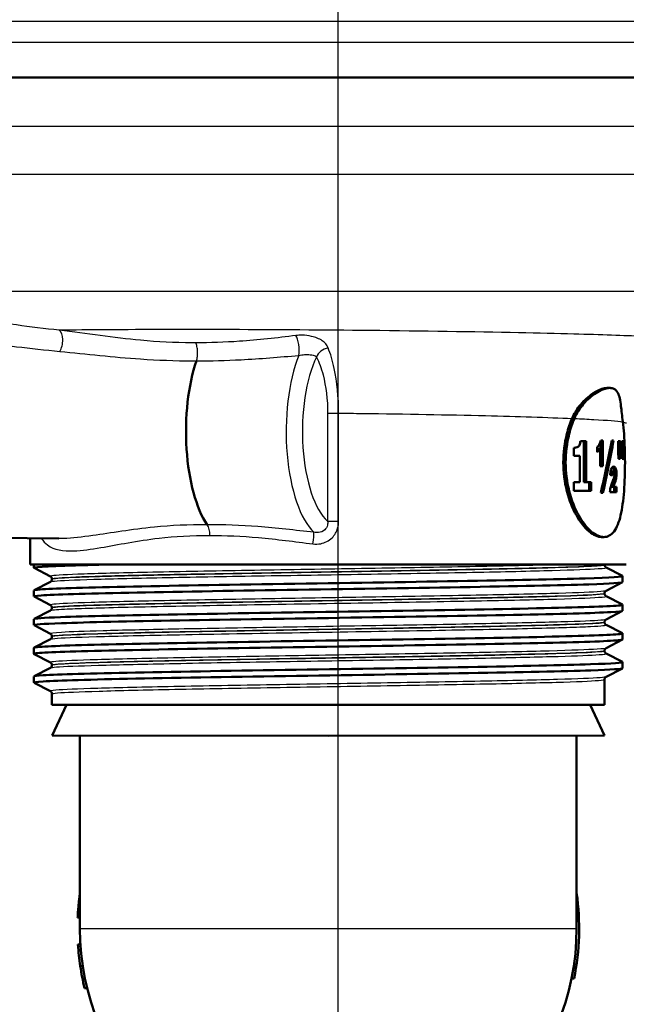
# Model space of a CAD drawing. Header units: millimetres. Extents: x 100 to 2000, y 93 to 3947.
# Tile 6 of 20: x 737 to 786, y 1472 to 1551. Entities that reach past the tile are written whole.
import ezdxf

# ---------------------------------------------------------------- set-up
doc = ezdxf.new("R2010")
doc.units = ezdxf.units.MM
doc.header["$LTSCALE"] = 10
for name, color, linetype, lineweight in [('Centerline(ISO)', 7, 'Continuous', 25), ('Visible Edges(ISO)', 7, 'Continuous', 50), ('Visible Tangent Edges(ISO)', 7, 'Continuous', 25)]:
    doc.layers.add(name, color=color, linetype=linetype, lineweight=lineweight)

msp = doc.modelspace()

# ---------------------------------------------------------------- linework, layer by layer
at = {"layer": 'Centerline(ISO)', "linetype": 'Continuous'}
msp.add_line((762.39, 837.347), (762.39, 1803.825), dxfattribs=at)
at = {"layer": 'Visible Edges(ISO)'}
for p, q in [((820.09, 1546.383), (704.69, 1546.383)), ((784.257, 1521.383), (784.059, 1521.383)), ((782.362, 1517.112), (781.894, 1517.112)), ((782.177, 1517.112), (782.177, 1513.799)), ((782.362, 1517.112), (782.362, 1513.799)), ((783.525, 1517.103), (783.525, 1515.084)), ((783.709, 1517.151), (783.534, 1517.151)), ((783.709, 1517.151), (783.709, 1515.084)), ((784.567, 1517.151), (784.427, 1517.151)), ((785.137, 1517.102), (784.927, 1517.102)), ((784.927, 1516.425), (784.927, 1517.102)), ((784.951, 1517.102), (784.951, 1516.425)), ((785.137, 1517.102), (785.137, 1516.425)), ((785.396, 1517.102), (785.227, 1517.102)), ((785.227, 1516.425), (785.227, 1517.102)), ((785.396, 1517.102), (785.396, 1516.425)), ((781.356, 1515.916), (781.356, 1516.567)), ((783.237, 1516.218), (783.237, 1516.642)), ((783.493, 1516.486), (783.31, 1516.486)), ((783.493, 1515.084), (783.493, 1516.486)), ((785.137, 1516.425), (784.951, 1516.425)), ((785.396, 1516.425), (785.227, 1516.425)), ((781.356, 1515.916), (781.839, 1515.916)), ((781.839, 1513.799), (781.839, 1515.916)), ((784.965, 1515.681), (785.107, 1515.681)), ((785.258, 1515.681), (785.373, 1515.681)), ((783.493, 1515.084), (783.709, 1515.084)), ((784.565, 1514.663), (784.381, 1514.663)), ((781.839, 1513.799), (781.356, 1513.799)), ((781.356, 1513.102), (781.356, 1513.799)), ((782.362, 1513.799), (782.177, 1513.799)), ((782.775, 1513.799), (782.362, 1513.799)), ((782.591, 1513.799), (782.591, 1513.102)), ((782.775, 1513.799), (782.775, 1513.102)), ((781.356, 1513.102), (782.775, 1513.102)), ((783.532, 1512.956), (783.712, 1512.956)), ((784.278, 1512.986), (784.803, 1512.986)), ((784.546, 1513.416), (784.361, 1513.416)), ((784.803, 1513.416), (784.546, 1513.416)), ((784.618, 1513.416), (784.618, 1512.986)), ((784.803, 1513.416), (784.803, 1512.986)), ((724.262, 1509.412), (739.907, 1509.264)), ((737.593, 1507.183), (737.593, 1509.286)), ((783.79, 1509.383), (783.606, 1509.383)), ((785.593, 1507.183), (737.593, 1507.183)), ((737.893, 1506.911), (737.893, 1507.183)), ((739.22, 1506.214), (737.904, 1506.9)), ((783.843, 1507.153), (783.843, 1507.159)), ((783.967, 1506.943), (785.283, 1506.258)), ((737.904, 1505.103), (739.22, 1505.788)), ((739.343, 1505.999), (739.343, 1506.004)), ((785.283, 1505.745), (783.967, 1505.06)), ((785.293, 1505.756), (785.293, 1506.247)), ((737.893, 1504.602), (737.893, 1505.092)), ((739.22, 1503.905), (737.904, 1504.591)), ((783.843, 1504.844), (783.843, 1504.85)), ((783.967, 1504.634), (785.283, 1503.949)), ((737.904, 1502.794), (739.22, 1503.479)), ((739.343, 1503.69), (739.343, 1503.695)), ((785.283, 1503.436), (783.967, 1502.751)), ((785.293, 1503.447), (785.293, 1503.938)), ((737.893, 1502.293), (737.893, 1502.783)), ((783.843, 1502.535), (783.843, 1502.541)), ((739.22, 1501.596), (737.904, 1502.282)), ((783.967, 1502.325), (785.283, 1501.64)), ((737.904, 1500.485), (739.22, 1501.17)), ((739.343, 1501.381), (739.343, 1501.386)), ((785.283, 1501.127), (783.967, 1500.442)), ((785.293, 1501.138), (785.293, 1501.629)), ((737.893, 1499.984), (737.893, 1500.474)), ((783.843, 1500.226), (783.843, 1500.232)), ((739.22, 1499.287), (737.904, 1499.973)), ((783.967, 1500.016), (785.283, 1499.331)), ((737.904, 1498.176), (739.22, 1498.861)), ((739.343, 1499.072), (739.343, 1499.077)), ((785.283, 1498.818), (783.967, 1498.133)), ((785.293, 1498.829), (785.293, 1499.32)), ((737.893, 1497.675), (737.893, 1498.165)), ((783.843, 1495.883), (783.843, 1497.923)), ((739.22, 1496.978), (737.904, 1497.664)), ((739.343, 1495.883), (739.343, 1496.768)), ((739.343, 1495.883), (783.843, 1495.883)), ((740.509, 1495.883), (739.361, 1493.422)), ((782.677, 1495.883), (783.825, 1493.422)), ((761.593, 1493.383), (739.361, 1493.422)), ((741.593, 1477.883), (741.593, 1493.418)), ((761.593, 1493.383), (783.825, 1493.422)), ((781.593, 1477.883), (781.593, 1493.418)), ((741.413, 1478.775), (741.593, 1478.775)), ((741.413, 1478.77), (741.593, 1478.77)), ((741.435, 1476.592), (741.635, 1476.592)), ((741.435, 1476.581), (741.636, 1476.581)), ((741.621, 1474.856), (741.824, 1474.856)), ((781.387, 1473.85), (781.182, 1473.85)), ((741.972, 1473.081), (742.178, 1473.081))]:
    msp.add_line(p, q, dxfattribs=at)
for radius, start, end in [(20.2, 348.48294, 8.0693), (20, 180, 0), (20.2, 183.66465, 183.6969), (20.2, 183.6969, 188.61813), (20.2, 188.61813, 193.75352)]:
    msp.add_arc((761.593, 1477.883), radius, start, end, dxfattribs=at)
for centre, major_axis, ratio, start_param, end_param in [((753.625, 1517.883), (0, 8.75), 0.398389, 0.862928, 2.603124), ((761.593, 1514.068), (12.751, 42.351), 0.485663, 4.831598, 4.929678), ((761.593, 1513.297), (12.742, 42.408), 0.485142, 4.849166, 4.947176), ((761.593, 1534.132), (9.949, -125.622), 0.17561, 1.409493, 1.415476), ((761.593, 1491.155), (9.792, 142.821), 0.153418, 4.898914, 4.900768), ((761.593, 1491.155), (9.874, 144.012), 0.153418, 4.894038, 4.899282), ((761.593, 1540.527), (9.949, -125.622), 0.17561, 1.357817, 1.363854), ((761.593, 1483.825), (9.874, 144.012), 0.153418, 4.945945, 4.951245), ((761.593, 1514.504), (24.2, -0.799), 0.075454, 0.334473, 0.355938), ((784.634, 1507.068), (-0.788, 0.13), 0.549143, 0.035064, 0.090547)]:
    msp.add_ellipse(centre, major_axis=major_axis, ratio=ratio, start_param=start_param, end_param=end_param, dxfattribs=at)
for points, knots in [([(781.225, 1518.928), (781.382, 1519.292), (781.584, 1519.622), (782.104, 1520.295), (782.439, 1520.611), (782.993, 1521.013), (783.213, 1521.14), (783.565, 1521.291), (783.702, 1521.335), (783.893, 1521.372), (783.953, 1521.379), (784.027, 1521.383), (784.043, 1521.383), (784.059, 1521.383)], [-1.1729229, -1.1729229, -1.1729229, -1.1729229, -1.03693, -1.03693, -0.8585135, -0.8585135, -0.7387869, -0.7387869, -0.6554679, -0.6554679, -0.6145148, -0.6145148, -0.6028199, -0.6028199, -0.6028199, -0.6028199]), ([(785.307, 1518.668), (785.244, 1519.141), (785.207, 1519.564), (785.107, 1520.379), (785.039, 1520.741), (784.827, 1521.136), (784.727, 1521.243), (784.551, 1521.332), (784.501, 1521.35), (784.411, 1521.371), (784.374, 1521.377), (784.299, 1521.383), (784.261, 1521.384), (784.17, 1521.381), (784.115, 1521.375), (783.943, 1521.346), (783.82, 1521.31), (783.511, 1521.189), (783.32, 1521.089), (782.789, 1520.743), (782.442, 1520.444), (781.85, 1519.747), (781.598, 1519.361), (781.412, 1518.927)], [0, 0, 0, 0, 0.170804, 0.170804, 0.384346, 0.384346, 0.508434, 0.508434, 0.553855, 0.553855, 0.583352, 0.583352, 0.6113, 0.6113, 0.64902, 0.64902, 0.724502, 0.724502, 0.829767, 0.829767, 1.011052, 1.011052, 1.173379, 1.173379, 1.173379, 1.173379]), ([(783.606, 1509.383), (783.305, 1509.383), (782.948, 1509.535), (782.229, 1510.148), (781.868, 1510.61), (781.271, 1511.671), (780.993, 1512.344), (780.615, 1513.821), (780.517, 1514.626), (780.517, 1515.383), (780.517, 1516.14), (780.615, 1516.945), (780.917, 1518.127), (781.062, 1518.548), (781.225, 1518.928)], [-0.908212, -0.908212, -0.908212, -0.908212, -0.681175, -0.681175, -0.454138, -0.454138, -0.227069, -0.227069, 0, 0, 0, 0.227069, 0.227069, 0.363489, 0.363489, 0.363489, 0.363489]), ([(781.412, 1518.927), (781.25, 1518.548), (781.105, 1518.127), (780.804, 1516.945), (780.706, 1516.14), (780.706, 1515.383), (780.706, 1514.626), (780.804, 1513.821), (781.181, 1512.344), (781.458, 1511.671), (782.054, 1510.61), (782.414, 1510.148), (783.132, 1509.535), (783.488, 1509.383), (784.091, 1509.383), (784.376, 1509.535), (784.835, 1510.148), (785.012, 1510.61), (785.261, 1511.671), (785.352, 1512.344), (785.464, 1513.821), (785.487, 1514.626), (785.487, 1516.14), (785.464, 1516.945), (785.382, 1518.028), (785.348, 1518.359), (785.307, 1518.668)], [-0.363341, -0.363341, -0.363341, -0.363341, -0.227051, -0.227051, 0, 0, 0, 0.227051, 0.227051, 0.454101, 0.454101, 0.681122, 0.681122, 0.908142, 0.908142, 1.135162, 1.135162, 1.362182, 1.362182, 1.589232, 1.589232, 1.816283, 1.816283, 2.043334, 2.043334, 2.149279, 2.149279, 2.149279, 2.149279]), ([(781.737, 1516.668), (781.772, 1516.699), (781.803, 1516.741), (781.852, 1516.845), (781.865, 1516.895), (781.885, 1516.989), (781.892, 1517.05), (781.894, 1517.112)], [0, 0, 0, 0, 0.02109078, 0.02109078, 0.04149577, 0.04149577, 0.07369629, 0.07369629, 0.07369629, 0.07369629]), ([(783.237, 1516.642), (783.275, 1516.665), (783.311, 1516.697), (783.381, 1516.776), (783.413, 1516.824), (783.444, 1516.88)], [0, 0, 0, 0, 0.02627814, 0.02627814, 0.05317234, 0.05317234, 0.05317234, 0.05317234]), ([(783.444, 1516.88), (783.464, 1516.916), (783.482, 1516.957), (783.513, 1517.049), (783.525, 1517.098), (783.534, 1517.151)], [0, 0, 0, 0, 0.01792207, 0.01792207, 0.03513724, 0.03513724, 0.03513724, 0.03513724]), ([(781.356, 1516.567), (781.416, 1516.567), (781.475, 1516.573), (781.609, 1516.598), (781.682, 1516.621), (781.737, 1516.668)], [0, 0, 0, 0, 0.03121013, 0.03121013, 0.07120511, 0.07120511, 0.07120511, 0.07120511]), ([(783.493, 1516.486), (783.456, 1516.427), (783.417, 1516.375), (783.332, 1516.285), (783.285, 1516.248), (783.237, 1516.218)], [0, 0, 0, 0, 0.03146754, 0.03146754, 0.06484472, 0.06484472, 0.06484472, 0.06484472]), ([(784.297, 1514.392), (784.301, 1514.485), (784.309, 1514.581), (784.328, 1514.704), (784.334, 1514.74), (784.35, 1514.804), (784.359, 1514.833), (784.368, 1514.858)], [0, 0, 0, 0, 0.02824846, 0.02824846, 0.04048149, 0.04048149, 0.05195295, 0.05195295, 0.05195295, 0.05195295]), ([(784.381, 1514.663), (784.371, 1514.663), (784.361, 1514.661), (784.343, 1514.648), (784.335, 1514.64), (784.323, 1514.618), (784.317, 1514.605), (784.312, 1514.587), (784.312, 1514.586), (784.312, 1514.586)], [-0.05539285, -0.05539285, -0.05539285, -0.05539285, -0.04277689, -0.04277689, -0.03195313, -0.03195313, -0.02464671, -0.02464671, -0.02458443, -0.02458443, -0.02458443, -0.02458443]), ([(784.368, 1514.858), (784.39, 1514.916), (784.415, 1514.958), (784.482, 1515.037), (784.527, 1515.053), (784.569, 1515.053)], [0, 0, 0, 0, 0.02577136, 0.02577136, 0.06599276, 0.06599276, 0.06599276, 0.06599276]), ([(784.565, 1514.663), (784.551, 1514.663), (784.536, 1514.658), (784.515, 1514.633), (784.507, 1514.619), (784.496, 1514.589), (784.49, 1514.57), (784.477, 1514.484), (784.473, 1514.419), (784.472, 1514.349)], [0, 0, 0, 0, 0.01327221, 0.01327221, 0.0218584, 0.0218584, 0.02647698, 0.02647698, 0.03288416, 0.03288416, 0.03288416, 0.03288416]), ([(784.475, 1515.021), (784.489, 1515.01), (784.503, 1514.995), (784.531, 1514.951), (784.554, 1514.91), (784.589, 1514.778), (784.6, 1514.723), (784.608, 1514.654), (784.609, 1514.647), (784.61, 1514.64)], [-0.10236708, -0.10236708, -0.10236708, -0.10236708, -0.07445655, -0.07445655, -0.04017807, -0.04017807, -0.02001178, -0.02001178, -0.0178302, -0.0178302, -0.0178302, -0.0178302]), ([(784.65, 1514.441), (784.65, 1514.471), (784.649, 1514.502), (784.642, 1514.554), (784.638, 1514.575), (784.627, 1514.613), (784.62, 1514.627), (784.598, 1514.656), (784.582, 1514.663), (784.565, 1514.663)], [0, 0, 0, 0, 0.00925161, 0.00925161, 0.01687937, 0.01687937, 0.02516591, 0.02516591, 0.03965092, 0.03965092, 0.03965092, 0.03965092]), ([(784.569, 1515.053), (784.609, 1515.053), (784.651, 1515.038), (784.719, 1514.954), (784.738, 1514.901), (784.767, 1514.809), (784.781, 1514.749), (784.794, 1514.648), (784.798, 1514.614), (784.802, 1514.542), (784.803, 1514.505), (784.803, 1514.468)], [0, 0, 0, 0, 0.038707, 0.038707, 0.0732754, 0.0732754, 0.1170948, 0.1170948, 0.1380773, 0.1380773, 0.1595548, 0.1595548, 0.1595548, 0.1595548]), ([(784.624, 1514.23), (784.632, 1514.262), (784.639, 1514.298), (784.648, 1514.369), (784.65, 1514.404), (784.65, 1514.441)], [0, 0, 0, 0, 0.01232771, 0.01232771, 0.02321352, 0.02321352, 0.02321352, 0.02321352]), ([(784.803, 1514.468), (784.803, 1514.378), (784.799, 1514.292), (784.781, 1514.144), (784.766, 1514.044), (784.727, 1513.913)], [0, 0, 0, 0, 0.02690149, 0.02690149, 0.04795887, 0.04795887, 0.04795887, 0.04795887]), ([(784.278, 1512.986), (784.284, 1513.117), (784.298, 1513.241), (784.337, 1513.436), (784.375, 1513.584), (784.507, 1513.91)], [0, 0, 0, 0, 0.03963173, 0.03963173, 0.06739715, 0.06739715, 0.06739715, 0.06739715]), ([(784.542, 1513.913), (784.534, 1513.883), (784.517, 1513.835), (784.482, 1513.74), (784.455, 1513.67), (784.431, 1513.608)], [-0.04640618, -0.04640618, -0.04640618, -0.04640618, -0.03004665, -0.03004665, 0, 0, 0, 0]), ([(784.507, 1513.91), (784.531, 1513.97), (784.56, 1514.041), (784.602, 1514.155), (784.617, 1514.2), (784.624, 1514.23)], [0, 0, 0, 0, 0.02929414, 0.02929414, 0.0530643, 0.0530643, 0.0530643, 0.0530643]), ([(784.727, 1513.913), (784.718, 1513.883), (784.702, 1513.836), (784.667, 1513.741), (784.64, 1513.67), (784.615, 1513.608)], [0, 0, 0, 0, 0.01273483, 0.01273483, 0.03647239, 0.03647239, 0.03647239, 0.03647239]), ([(784.431, 1513.608), (784.418, 1513.573), (784.403, 1513.534), (784.381, 1513.473), (784.37, 1513.443), (784.361, 1513.416)], [-0.02844162, -0.02844162, -0.02844162, -0.02844162, -0.0114388, -0.0114388, 0, 0, 0, 0]), ([(784.615, 1513.608), (784.602, 1513.573), (784.588, 1513.535), (784.565, 1513.474), (784.554, 1513.443), (784.546, 1513.416)], [0, 0, 0, 0, 0.01667957, 0.01667957, 0.02823303, 0.02823303, 0.02823303, 0.02823303]), ([(737.904, 1506.9), (737.895, 1506.905), (737.891, 1506.909), (737.894, 1506.914), (737.938, 1506.988), (739.469, 1507.062), (742.221, 1507.136), (742.8, 1507.152), (743.431, 1507.168), (744.109, 1507.183)], [33.3667055, 33.3667055, 33.3667055, 33.3667055, 33.4056616, 33.4056616, 33.4056616, 34.0104121, 34.0104121, 34.0104121, 34.1375819, 34.1375819, 34.1375819, 34.1375819]), ([(783.843, 1507.153), (783.843, 1507.122), (783.85, 1507.091), (783.869, 1507.041), (783.882, 1507.021), (783.905, 1506.99), (783.916, 1506.98), (783.935, 1506.963), (783.943, 1506.957), (783.957, 1506.948), (783.962, 1506.945), (783.967, 1506.943)], [55.4839942, 55.4839942, 55.4839942, 55.4839942, 55.49802944, 55.49802944, 55.51206469, 55.51206469, 55.52609993, 55.52609993, 55.54013518, 55.54013518, 55.55417042, 55.55417042, 55.55417042, 55.55417042]), ([(737.911, 1504.591), (737.851, 1504.621), (738.034, 1504.652), (738.466, 1504.683), (739.512, 1504.757), (742.01, 1504.831), (745.526, 1504.905), (749.039, 1504.979), (753.554, 1505.053), (758.287, 1505.128), (763.016, 1505.202), (767.942, 1505.276), (772.212, 1505.35), (776.617, 1505.426), (780.3, 1505.503), (782.587, 1505.579), (784.356, 1505.638), (785.283, 1505.697), (785.29, 1505.756)], [27.08352, 27.08352, 27.08352, 27.08352, 27.333656, 27.333656, 27.333656, 27.939119, 27.939119, 27.939119, 28.544115, 28.544115, 28.544115, 29.148688, 29.148688, 29.148688, 29.772299, 29.772299, 29.772299, 30.254891, 30.254891, 30.254891, 30.254891]), ([(737.9, 1505.092), (737.898, 1505.117), (738.059, 1505.142), (738.388, 1505.167), (739.358, 1505.241), (741.781, 1505.315), (745.237, 1505.389), (748.725, 1505.464), (753.25, 1505.539), (758.015, 1505.614), (762.756, 1505.688), (767.712, 1505.762), (772.019, 1505.837), (776.318, 1505.911), (779.95, 1505.985), (782.284, 1506.059), (784.361, 1506.125), (785.402, 1506.192), (785.282, 1506.258)], [27.113298, 27.113298, 27.113298, 27.113298, 27.317929, 27.317929, 27.317929, 27.922431, 27.922431, 27.922431, 28.532532, 28.532532, 28.532532, 29.139584, 29.139584, 29.139584, 29.745487, 29.745487, 29.745487, 30.284668, 30.284668, 30.284668, 30.284668]), ([(739.343, 1506.004), (739.343, 1506.035), (739.337, 1506.066), (739.317, 1506.117), (739.305, 1506.137), (739.282, 1506.167), (739.271, 1506.178), (739.252, 1506.194), (739.243, 1506.2), (739.23, 1506.209), (739.224, 1506.212), (739.22, 1506.214)], [6.25121299, 6.25121299, 6.25121299, 6.25121299, 6.26525244, 6.26525244, 6.27929188, 6.27929188, 6.29333132, 6.29333132, 6.30737076, 6.30737076, 6.32141021, 6.32141021, 6.32141021, 6.32141021]), ([(739.343, 1505.999), (739.343, 1505.967), (739.337, 1505.937), (739.317, 1505.886), (739.305, 1505.866), (739.282, 1505.836), (739.271, 1505.825), (739.252, 1505.809), (739.243, 1505.803), (739.23, 1505.794), (739.224, 1505.791), (739.22, 1505.788)], [48.45910998, 48.45910998, 48.45910998, 48.45910998, 48.47312504, 48.47312504, 48.4871401, 48.4871401, 48.50115517, 48.50115517, 48.51517023, 48.51517023, 48.52918529, 48.52918529, 48.52918529, 48.52918529]), ([(783.843, 1504.85), (783.843, 1504.881), (783.85, 1504.912), (783.869, 1504.962), (783.881, 1504.982), (783.905, 1505.013), (783.916, 1505.023), (783.935, 1505.04), (783.943, 1505.046), (783.957, 1505.054), (783.962, 1505.058), (783.967, 1505.06)], [13.27621578, 13.27621578, 13.27621578, 13.27621578, 13.2902342, 13.2902342, 13.30425262, 13.30425262, 13.31827104, 13.31827104, 13.33228946, 13.33228946, 13.34630788, 13.34630788, 13.34630788, 13.34630788]), ([(783.843, 1504.844), (783.843, 1504.813), (783.85, 1504.782), (783.869, 1504.732), (783.882, 1504.712), (783.905, 1504.681), (783.916, 1504.671), (783.935, 1504.654), (783.943, 1504.648), (783.957, 1504.639), (783.962, 1504.636), (783.967, 1504.634)], [41.43428759, 41.43428759, 41.43428759, 41.43428759, 41.44828714, 41.44828714, 41.46228668, 41.46228668, 41.47628622, 41.47628622, 41.49028576, 41.49028576, 41.5042853, 41.5042853, 41.5042853, 41.5042853]), ([(737.908, 1502.282), (737.804, 1502.339), (738.56, 1502.396), (740.12, 1502.453), (742.143, 1502.527), (745.511, 1502.602), (749.64, 1502.676), (753.766, 1502.75), (758.634, 1502.824), (763.4, 1502.898), (768.163, 1502.972), (772.803, 1503.046), (776.515, 1503.12), (780.225, 1503.194), (782.992, 1503.268), (784.336, 1503.342), (784.97, 1503.377), (785.286, 1503.412), (785.285, 1503.447)], [20.800335, 20.800335, 20.800335, 20.800335, 21.267079, 21.267079, 21.267079, 21.872253, 21.872253, 21.872253, 22.4772, 22.4772, 22.4772, 23.081933, 23.081933, 23.081933, 23.686463, 23.686463, 23.686463, 23.971705, 23.971705, 23.971705, 23.971705]), ([(737.899, 1502.783), (737.904, 1502.836), (738.63, 1502.888), (740.038, 1502.941), (742.023, 1503.015), (745.357, 1503.089), (749.461, 1503.163), (753.563, 1503.237), (758.417, 1503.311), (763.182, 1503.385), (767.945, 1503.459), (772.598, 1503.533), (776.336, 1503.607), (780.099, 1503.682), (782.917, 1503.756), (784.296, 1503.831), (785.024, 1503.87), (785.349, 1503.909), (785.274, 1503.949)], [20.830113, 20.830113, 20.830113, 20.830113, 21.258792, 21.258792, 21.258792, 21.863485, 21.863485, 21.863485, 22.467976, 22.467976, 22.467976, 23.072278, 23.072278, 23.072278, 23.680632, 23.680632, 23.680632, 24.001483, 24.001483, 24.001483, 24.001483]), ([(739.343, 1503.695), (739.343, 1503.726), (739.337, 1503.757), (739.317, 1503.808), (739.305, 1503.828), (739.282, 1503.858), (739.271, 1503.869), (739.252, 1503.885), (739.243, 1503.891), (739.23, 1503.9), (739.224, 1503.903), (739.22, 1503.905)], [20.30112998, 20.30112998, 20.30112998, 20.30112998, 20.31513201, 20.31513201, 20.32913405, 20.32913405, 20.34313608, 20.34313608, 20.35713812, 20.35713812, 20.37114015, 20.37114015, 20.37114015, 20.37114015]), ([(739.343, 1503.69), (739.343, 1503.658), (739.337, 1503.628), (739.317, 1503.577), (739.305, 1503.557), (739.282, 1503.527), (739.271, 1503.516), (739.252, 1503.5), (739.243, 1503.494), (739.23, 1503.485), (739.224, 1503.482), (739.22, 1503.479)], [34.40950733, 34.40950733, 34.40950733, 34.40950733, 34.42349612, 34.42349612, 34.43748492, 34.43748492, 34.45147372, 34.45147372, 34.46546251, 34.46546251, 34.47945131, 34.47945131, 34.47945131, 34.47945131]), ([(783.843, 1502.541), (783.843, 1502.572), (783.85, 1502.603), (783.869, 1502.653), (783.882, 1502.673), (783.905, 1502.704), (783.916, 1502.714), (783.935, 1502.731), (783.943, 1502.737), (783.957, 1502.745), (783.962, 1502.749), (783.967, 1502.751)], [27.32597462, 27.32597462, 27.32597462, 27.32597462, 27.33996503, 27.33996503, 27.35395544, 27.35395544, 27.36794584, 27.36794584, 27.38193625, 27.38193625, 27.39592666, 27.39592666, 27.39592666, 27.39592666]), ([(783.843, 1502.535), (783.843, 1502.504), (783.85, 1502.473), (783.869, 1502.423), (783.882, 1502.403), (783.905, 1502.372), (783.916, 1502.362), (783.935, 1502.345), (783.943, 1502.339), (783.957, 1502.33), (783.962, 1502.327), (783.967, 1502.325)], [27.38474915, 27.38474915, 27.38474915, 27.38474915, 27.39873206, 27.39873206, 27.41271497, 27.41271497, 27.42669788, 27.42669788, 27.44068079, 27.44068079, 27.4546637, 27.4546637, 27.4546637, 27.4546637]), ([(737.905, 1499.973), (737.887, 1499.982), (737.89, 1499.991), (737.915, 1499.999), (738.121, 1500.074), (739.843, 1500.149), (742.777, 1500.224), (745.697, 1500.298), (749.805, 1500.373), (754.381, 1500.447), (758.954, 1500.522), (763.974, 1500.596), (768.563, 1500.671), (773.149, 1500.745), (777.284, 1500.82), (780.244, 1500.894), (783.203, 1500.968), (784.976, 1501.043), (785.254, 1501.117), (785.28, 1501.124), (785.293, 1501.131), (785.292, 1501.138)], [14.51715, 14.51715, 14.51715, 14.51715, 14.589579, 14.589579, 14.589579, 15.200454, 15.200454, 15.200454, 15.808506, 15.808506, 15.808506, 16.416219, 16.416219, 16.416219, 17.023603, 17.023603, 17.023603, 17.630672, 17.630672, 17.630672, 17.68852, 17.68852, 17.68852, 17.68852]), ([(737.894, 1500.474), (737.893, 1500.479), (737.901, 1500.485), (737.916, 1500.49), (738.126, 1500.565), (739.836, 1500.639), (742.746, 1500.714), (745.655, 1500.788), (749.75, 1500.862), (754.317, 1500.937), (758.88, 1501.011), (763.894, 1501.085), (768.482, 1501.16), (773.068, 1501.234), (777.209, 1501.308), (780.182, 1501.383), (783.154, 1501.457), (784.946, 1501.531), (785.247, 1501.606), (785.292, 1501.617), (785.304, 1501.628), (785.281, 1501.64)], [14.546927, 14.546927, 14.546927, 14.546927, 14.590678, 14.590678, 14.590678, 15.198327, 15.198327, 15.198327, 15.80565, 15.80565, 15.80565, 16.412659, 16.412659, 16.412659, 17.019365, 17.019365, 17.019365, 17.625781, 17.625781, 17.625781, 17.718298, 17.718298, 17.718298, 17.718298]), ([(739.343, 1501.386), (739.343, 1501.417), (739.337, 1501.448), (739.317, 1501.499), (739.305, 1501.519), (739.282, 1501.549), (739.271, 1501.56), (739.252, 1501.576), (739.243, 1501.582), (739.23, 1501.591), (739.224, 1501.594), (739.22, 1501.596)], [34.35076926, 34.35076926, 34.35076926, 34.35076926, 34.36475288, 34.36475288, 34.37873651, 34.37873651, 34.39272013, 34.39272013, 34.40670375, 34.40670375, 34.42068738, 34.42068738, 34.42068738, 34.42068738]), ([(739.343, 1501.381), (739.343, 1501.349), (739.337, 1501.319), (739.317, 1501.268), (739.305, 1501.248), (739.282, 1501.218), (739.271, 1501.207), (739.252, 1501.191), (739.243, 1501.185), (739.23, 1501.176), (739.224, 1501.173), (739.22, 1501.17)], [20.3599929, 20.3599929, 20.3599929, 20.3599929, 20.37397481, 20.37397481, 20.38795673, 20.38795673, 20.40193865, 20.40193865, 20.41592057, 20.41592057, 20.42990249, 20.42990249, 20.42990249, 20.42990249]), ([(783.843, 1500.232), (783.843, 1500.263), (783.85, 1500.294), (783.869, 1500.344), (783.882, 1500.364), (783.905, 1500.395), (783.916, 1500.405), (783.935, 1500.422), (783.943, 1500.428), (783.957, 1500.436), (783.962, 1500.44), (783.967, 1500.442)], [41.37553381, 41.37553381, 41.37553381, 41.37553381, 41.38951554, 41.38951554, 41.40349727, 41.40349727, 41.41747901, 41.41747901, 41.43146074, 41.43146074, 41.44544247, 41.44544247, 41.44544247, 41.44544247]), ([(783.843, 1500.226), (783.843, 1500.195), (783.85, 1500.164), (783.869, 1500.114), (783.882, 1500.094), (783.905, 1500.063), (783.916, 1500.053), (783.935, 1500.036), (783.943, 1500.03), (783.957, 1500.021), (783.962, 1500.018), (783.967, 1500.016)], [13.33521837, 13.33521837, 13.33521837, 13.33521837, 13.3492042, 13.3492042, 13.36319003, 13.36319003, 13.37717586, 13.37717586, 13.39116169, 13.39116169, 13.40514752, 13.40514752, 13.40514752, 13.40514752]), ([(737.912, 1497.664), (737.845, 1497.698), (738.088, 1497.733), (738.646, 1497.768), (739.842, 1497.842), (742.477, 1497.916), (746.093, 1497.99), (749.709, 1498.064), (754.29, 1498.138), (759.042, 1498.212), (763.793, 1498.286), (768.694, 1498.361), (772.895, 1498.435), (777.095, 1498.509), (780.576, 1498.583), (782.735, 1498.657), (784.409, 1498.714), (785.283, 1498.772), (785.289, 1498.829)], [8.233964, 8.233964, 8.233964, 8.233964, 8.516503, 8.516503, 8.516503, 9.121654, 9.121654, 9.121654, 9.72669, 9.72669, 9.72669, 10.331616, 10.331616, 10.331616, 10.936434, 10.936434, 10.936434, 11.405335, 11.405335, 11.405335, 11.405335]), ([(737.901, 1498.165), (737.9, 1498.196), (738.145, 1498.227), (738.64, 1498.258), (739.83, 1498.332), (742.459, 1498.406), (746.07, 1498.48), (749.68, 1498.554), (754.257, 1498.628), (759.006, 1498.702), (763.755, 1498.776), (768.655, 1498.85), (772.858, 1498.924), (777.06, 1498.998), (780.547, 1499.073), (782.714, 1499.147), (784.508, 1499.208), (785.391, 1499.269), (785.28, 1499.331)], [8.263742, 8.263742, 8.263742, 8.263742, 8.515455, 8.515455, 8.515455, 9.120358, 9.120358, 9.120358, 9.725154, 9.725154, 9.725154, 10.329846, 10.329846, 10.329846, 10.934435, 10.934435, 10.934435, 11.435112, 11.435112, 11.435112, 11.435112]), ([(739.343, 1499.077), (739.343, 1499.108), (739.337, 1499.139), (739.317, 1499.19), (739.305, 1499.21), (739.282, 1499.24), (739.271, 1499.251), (739.252, 1499.267), (739.243, 1499.273), (739.23, 1499.282), (739.224, 1499.285), (739.22, 1499.287)], [48.40028841, 48.40028841, 48.40028841, 48.40028841, 48.41427316, 48.41427316, 48.4282579, 48.4282579, 48.44224265, 48.44224265, 48.45622739, 48.45622739, 48.47021214, 48.47021214, 48.47021214, 48.47021214]), ([(739.343, 1499.072), (739.343, 1499.04), (739.337, 1499.01), (739.317, 1498.959), (739.305, 1498.939), (739.282, 1498.909), (739.271, 1498.898), (739.252, 1498.882), (739.243, 1498.876), (739.23, 1498.867), (739.224, 1498.864), (739.22, 1498.861)], [6.3104055, 6.3104055, 6.3104055, 6.3104055, 6.32440012, 6.32440012, 6.33839474, 6.33839474, 6.35238936, 6.35238936, 6.36638398, 6.36638398, 6.3803786, 6.3803786, 6.3803786, 6.3803786]), ([(783.843, 1497.923), (783.843, 1497.954), (783.85, 1497.985), (783.869, 1498.035), (783.882, 1498.055), (783.905, 1498.086), (783.916, 1498.096), (783.935, 1498.113), (783.943, 1498.119), (783.957, 1498.127), (783.962, 1498.131), (783.967, 1498.133)], [55.42505326, 55.42505326, 55.42505326, 55.42505326, 55.4390459, 55.4390459, 55.45303854, 55.45303854, 55.46703119, 55.46703119, 55.48102383, 55.48102383, 55.49501647, 55.49501647, 55.49501647, 55.49501647]), ([(739.343, 1496.768), (739.343, 1496.799), (739.337, 1496.83), (739.317, 1496.881), (739.305, 1496.901), (739.282, 1496.931), (739.271, 1496.942), (739.252, 1496.958), (739.243, 1496.964), (739.23, 1496.973), (739.224, 1496.976), (739.22, 1496.978)], [62.44984848, 62.44984848, 62.44984848, 62.44984848, 62.46385385, 62.46385385, 62.47785922, 62.47785922, 62.49186459, 62.49186459, 62.50586996, 62.50586996, 62.51987533, 62.51987533, 62.51987533, 62.51987533]), ([(741.445, 1479.334), (741.458, 1479.512), (741.476, 1479.721), (741.514, 1480.094), (741.541, 1480.35), (741.591, 1480.705), (741.592, 1480.712), (741.593, 1480.719)], [-0.2566702, -0.2566702, -0.2566702, -0.2566702, -0.1161737, -0.1161737, -0.0105906, -0.0105906, -0.0085473, -0.0085473, -0.0085473, -0.0085473]), ([(741.413, 1478.775), (741.413, 1478.775), (741.413, 1478.786), (741.416, 1478.848), (741.419, 1478.896), (741.425, 1479.015), (741.431, 1479.13), (741.442, 1479.29), (741.444, 1479.312), (741.445, 1479.334)], [-0.1028327, -0.1028327, -0.1028327, -0.1028327, -0.0845661, -0.0845661, -0.0625615, -0.0625615, -0.0082335, -0.0082335, 0, 0, 0, 0])]:
    msp.add_open_spline(points, degree=3, knots=knots, dxfattribs=at)
for points in [[(783.31, 1516.486), (783.286, 1516.449), (783.262, 1516.415), (783.237, 1516.384)], [(784.593, 1514.13), (784.579, 1514.05), (784.561, 1513.977), (784.542, 1513.913)], [(741.413, 1478.77), (741.413, 1478.77), (741.413, 1478.771), (741.413, 1478.775)]]:
    msp.add_open_spline(points, degree=3, dxfattribs=at)
at = {"layer": 'Visible Tangent Edges(ISO)'}
for p, q in [((822.89, 1550.883), (701.89, 1550.883)), ((822.89, 1549.183), (701.89, 1549.183)), ((799.713, 1542.418), (714.946, 1542.418)), ((799.681, 1538.577), (714.98, 1538.577)), ((802.836, 1529.136), (721.944, 1529.136)), ((761.544, 1519.359), (761.544, 1510.653)), ((761.544, 1519.359), (762.427, 1519.359)), ((762.427, 1510.653), (762.427, 1519.359)), ((784.803, 1514.468), (784.65, 1514.468)), ((784.727, 1513.913), (784.542, 1513.913)), ((784.615, 1513.608), (784.431, 1513.608)), ((761.544, 1510.653), (762.427, 1510.653)), ((741.445, 1479.334), (741.593, 1479.334)), ((741.593, 1477.883), (781.593, 1477.883))]:
    msp.add_line(p, q, dxfattribs=at)
for centre, major_axis, ratio, start_param, end_param in [((739.706, 1525.078), (0.106, 0.994), 0.500459, 3.918795, 6.041864), ((758.939, 1524.716), (-0.103, 0.995), 0.292908, 3.892936, 5.784856), ((761.659, 1517.883), (0, -8.674), 0.398389, 3.92801, 5.92269), ((761.572, 1523.868), (0.898, 0.44), 0.711855, 1.227491, 2.538439), ((762.568, 1517.883), (0, -7.674), 0.398389, 3.817796, 5.941571), ((760.308, 1508.831), (0.123, 0.992), 0.051034, 4.718698, 5.949606)]:
    msp.add_ellipse(centre, major_axis=major_axis, ratio=ratio, start_param=start_param, end_param=end_param, dxfattribs=at)
for points, knots in [([(739.928, 1526.03), (738.762, 1526.156), (737.611, 1526.299), (735.166, 1526.635), (733.879, 1526.833), (731.732, 1527.188), (730.853, 1527.342), (729.25, 1527.632), (728.517, 1527.768), (727.368, 1527.982), (726.924, 1528.066), (726.168, 1528.201), (725.846, 1528.257), (725.417, 1528.314), (725.279, 1528.324), (725.23, 1528.281), (725.321, 1528.226), (725.54, 1528.137)], [-3.055679, -3.055679, -3.055679, -3.055679, -2.646301, -2.646301, -2.171167, -2.171167, -1.827711, -1.827711, -1.51945, -1.51945, -1.306979, -1.306979, -1.11653, -1.11653, -0.965789, -0.965789, -0.823002, -0.823002, -0.823002, -0.823002]), ([(725.034, 1526.361), (725.109, 1526.362), (725.22, 1526.353), (725.611, 1526.311), (725.95, 1526.262), (726.738, 1526.141), (727.197, 1526.068), (728.38, 1525.877), (729.13, 1525.756), (730.768, 1525.498), (731.663, 1525.362), (733.846, 1525.045), (735.153, 1524.869), (737.632, 1524.57), (738.798, 1524.443), (739.979, 1524.331)], [1.01987, 1.01987, 1.01987, 1.01987, 1.11653, 1.11653, 1.306979, 1.306979, 1.51945, 1.51945, 1.827711, 1.827711, 2.171167, 2.171167, 2.646301, 2.646301, 3.055679, 3.055679, 3.055679, 3.055679]), ([(790.414, 1525.178), (790.548, 1525.222), (790.449, 1525.267), (789.593, 1525.385), (788.492, 1525.46), (785.426, 1525.598), (783.563, 1525.662), (780.006, 1525.758), (778.512, 1525.793), (776.92, 1525.826), (773.308, 1525.9), (769.187, 1525.962), (761.214, 1526.045), (757.391, 1526.071), (750.145, 1526.092), (746.724, 1526.087), (742.378, 1526.058), (741.092, 1526.046), (739.928, 1526.03)], [-22.809839, -22.809839, -22.809839, -22.809839, -22.123849, -22.123849, -21.047768, -21.047768, -20.08241, -20.08241, -19.479061, -19.479061, -19.479061, -18.110384, -18.110384, -16.903779, -16.903779, -15.696596, -15.696596, -15.131856, -15.131856, -15.131856, -15.131856]), ([(750.913, 1525.024), (750.809, 1525.023), (750.706, 1525.023), (749.218, 1525.023), (747.847, 1525.096), (744.302, 1525.42), (742.154, 1525.76), (739.928, 1526.03)], [1.177731, 1.177731, 1.177731, 1.177731, 1.212431, 1.212431, 1.677656, 1.677656, 2.424862, 2.424862, 2.424862, 2.424862]), ([(758.988, 1525.604), (757.455, 1525.414), (755.937, 1525.244), (753.251, 1525.057), (752.077, 1525.016), (750.913, 1525.024)], [0, 0, 0, 0, 0.4930862, 0.4930862, 0.8807651, 0.8807651, 0.8807651, 0.8807651]), ([(761.579, 1524.618), (761.485, 1524.848), (761.318, 1525.038), (760.867, 1525.352), (760.571, 1525.468), (759.998, 1525.596), (759.733, 1525.626), (759.307, 1525.632), (759.144, 1525.624), (758.988, 1525.604)], [0, 0, 0, 0, 0.0936574, 0.0936574, 0.1978137, 0.1978137, 0.277934, 0.277934, 0.3280092, 0.3280092, 0.3280092, 0.3280092]), ([(750.977, 1523.573), (751.013, 1523.676), (751.04, 1523.798), (751.073, 1524.059), (751.078, 1524.197), (751.066, 1524.469), (751.049, 1524.601), (750.994, 1524.838), (750.957, 1524.942), (750.913, 1525.024)], [0, 0, 0, 0, 0.25, 0.25, 0.5, 0.5, 0.75, 0.75, 1, 1, 1, 1]), ([(739.979, 1524.331), (742.134, 1524.128), (744.275, 1523.87), (747.857, 1523.625), (749.253, 1523.571), (750.771, 1523.572), (750.874, 1523.572), (750.977, 1523.573)], [-2.424862, -2.424862, -2.424862, -2.424862, -1.677656, -1.677656, -1.212431, -1.212431, -1.178604, -1.178604, -1.178604, -1.178604]), ([(750.977, 1523.573), (752.163, 1523.566), (753.362, 1523.596), (756.106, 1523.737), (757.657, 1523.866), (759.213, 1524.01)], [-0.8798923, -0.8798923, -0.8798923, -0.8798923, -0.4930862, -0.4930862, 0, 0, 0, 0]), ([(759.213, 1524.01), (759.295, 1524.025), (759.382, 1524.037), (759.61, 1524.063), (759.753, 1524.072), (760.068, 1524.075), (760.235, 1524.064), (760.496, 1523.997), (760.597, 1523.946), (760.655, 1523.868)], [-0.3280092, -0.3280092, -0.3280092, -0.3280092, -0.277934, -0.277934, -0.1978137, -0.1978137, -0.0936574, -0.0936574, 0, 0, 0, 0]), ([(762.427, 1519.359), (762.429, 1520.629), (762.303, 1521.89), (761.942, 1523.582), (761.774, 1524.144), (761.579, 1524.618)], [0, 0, 0, 0, 0.3266166, 0.3266166, 0.520157, 0.520157, 0.520157, 0.520157]), ([(760.655, 1523.868), (760.855, 1523.461), (761.03, 1522.98), (761.409, 1521.529), (761.544, 1520.447), (761.544, 1519.359)], [-0.520157, -0.520157, -0.520157, -0.520157, -0.3266166, -0.3266166, 0, 0, 0, 0]), ([(762.427, 1519.359), (763.062, 1519.352), (763.697, 1519.344), (767.838, 1519.292), (771.254, 1519.23), (774.254, 1519.156), (775.577, 1519.123), (776.819, 1519.088), (779.173, 1519.012), (780.269, 1518.97), (781.225, 1518.928)], [17.863907, 17.863907, 17.863907, 17.863907, 18.110384, 18.110384, 19.479061, 19.479061, 19.479061, 20.08241, 20.08241, 20.726111, 20.726111, 20.726111, 20.726111]), ([(781.412, 1518.927), (781.983, 1518.902), (782.504, 1518.876), (784.056, 1518.79), (784.846, 1518.728), (785.307, 1518.668)], [20.731289, 20.731289, 20.731289, 20.731289, 21.113911, 21.113911, 22.003841, 22.003841, 22.003841, 22.003841]), ([(760.359, 1508.831), (760.566, 1508.805), (760.778, 1508.811), (761.324, 1508.919), (761.648, 1509.085), (762.108, 1509.543), (762.264, 1509.808), (762.401, 1510.276), (762.427, 1510.465), (762.427, 1510.653)], [0, 0, 0, 0, 0.0653565, 0.0653565, 0.1737425, 0.1737425, 0.2641189, 0.2641189, 0.3206041, 0.3206041, 0.3206041, 0.3206041]), ([(761.544, 1510.653), (761.556, 1510.548), (761.552, 1510.446), (761.496, 1510.199), (761.417, 1510.064), (761.171, 1509.841), (760.99, 1509.768), (760.681, 1509.736), (760.56, 1509.742), (760.44, 1509.767)], [-0.3206041, -0.3206041, -0.3206041, -0.3206041, -0.2641189, -0.2641189, -0.1737425, -0.1737425, -0.0653565, -0.0653565, 0, 0, 0, 0]), ([(751.838, 1510.371), (750.355, 1510.387), (748.928, 1510.313), (745.758, 1510.001), (744.091, 1509.715), (741.774, 1509.385), (740.988, 1509.29), (740.155, 1509.264), (740.029, 1509.262), (739.907, 1509.264)], [4.861414, 4.861414, 4.861414, 4.861414, 5.346773, 5.346773, 6.010624, 6.010624, 6.398941, 6.398941, 6.469353, 6.469353, 6.469353, 6.469353]), ([(760.44, 1509.767), (758.928, 1509.936), (757.418, 1510.107), (754.537, 1510.329), (753.164, 1510.385), (751.838, 1510.371)], [0, 0, 0, 0, 0.4643573, 0.4643573, 0.8981975, 0.8981975, 0.8981975, 0.8981975]), ([(751.838, 1510.371), (751.867, 1510.327), (751.894, 1510.273), (751.942, 1510.15), (751.962, 1510.081), (751.996, 1509.931), (752.009, 1509.851), (752.027, 1509.685), (752.032, 1509.599), (752.032, 1509.513)], [0, 0, 0, 0, 0.25, 0.25, 0.5, 0.5, 0.75, 0.75, 1, 1, 1, 1]), ([(738.488, 1509.278), (738.633, 1509.063), (738.798, 1508.888), (739.527, 1508.345), (740.245, 1508.235), (741.757, 1508.295), (742.485, 1508.402), (744.649, 1508.773), (746.222, 1509.094), (749.239, 1509.446), (750.605, 1509.529), (752.032, 1509.513)], [-7.096467, -7.096467, -7.096467, -7.096467, -6.917154, -6.917154, -6.398941, -6.398941, -6.010624, -6.010624, -5.346773, -5.346773, -4.860541, -4.860541, -4.860541, -4.860541]), ([(752.032, 1509.513), (753.308, 1509.527), (754.633, 1509.463), (757.421, 1509.213), (758.886, 1509.021), (760.359, 1508.831)], [-0.8990701, -0.8990701, -0.8990701, -0.8990701, -0.4643573, -0.4643573, 0, 0, 0, 0]), ([(780.826, 1507.183), (780.219, 1507.164), (779.53, 1507.144), (776.914, 1507.077), (774.604, 1507.029), (769.473, 1506.934), (766.627, 1506.886), (760.851, 1506.791), (757.895, 1506.743), (752.341, 1506.648), (749.717, 1506.6), (745.216, 1506.505), (743.318, 1506.457), (740.545, 1506.362), (739.657, 1506.314), (739.227, 1506.249), (739.188, 1506.232), (739.222, 1506.214)], [0.426648, 0.426648, 0.426648, 0.426648, 0.78094, 0.78094, 1.651825, 1.651825, 2.522717, 2.522717, 3.39363, 3.39363, 4.264554, 4.264554, 5.13546, 5.13546, 6.006326, 6.006326, 6.32141, 6.32141, 6.32141, 6.32141]), ([(739.221, 1505.788), (739.254, 1505.806), (739.36, 1505.823), (740.045, 1505.889), (741.133, 1505.937), (744.266, 1506.033), (746.303, 1506.08), (751.002, 1506.175), (753.675, 1506.222), (759.267, 1506.316), (762.213, 1506.364), (767.926, 1506.459), (770.72, 1506.507), (775.697, 1506.602), (777.901, 1506.651), (781.354, 1506.746), (782.62, 1506.794), (783.812, 1506.876), (784.028, 1506.909), (783.966, 1506.943)], [48.529185, 48.529185, 48.529185, 48.529185, 48.845319, 48.845319, 49.727939, 49.727939, 50.59495, 50.59495, 51.455298, 51.455298, 52.3196, 52.3196, 53.191459, 53.191459, 54.067161, 54.067161, 54.941476, 54.941476, 55.55417, 55.55417, 55.55417, 55.55417]), ([(739.345, 1506.004), (739.344, 1506.017), (739.387, 1506.031), (739.789, 1506.092), (740.673, 1506.14), (743.43, 1506.235), (745.317, 1506.283), (749.792, 1506.378), (752.4, 1506.426), (757.921, 1506.521), (760.859, 1506.569), (766.6, 1506.664), (769.429, 1506.712), (774.529, 1506.808), (776.824, 1506.855), (780.33, 1506.946), (781.648, 1506.989), (783.278, 1507.068), (783.723, 1507.105), (783.836, 1507.148), (783.843, 1507.153), (783.843, 1507.159)], [-6.251213, -6.251213, -6.251213, -6.251213, -6.006326, -6.006326, -5.13546, -5.13546, -4.264554, -4.264554, -3.39363, -3.39363, -2.522717, -2.522717, -1.651825, -1.651825, -0.78094, -0.78094, 0, 0, 0.67518, 0.67518, 0.774006, 0.774006, 0.774006, 0.774006]), ([(783.843, 1507.153), (783.841, 1507.123), (783.622, 1507.094), (782.492, 1507.016), (781.233, 1506.968), (777.801, 1506.872), (775.609, 1506.824), (770.662, 1506.729), (767.884, 1506.681), (762.206, 1506.586), (759.278, 1506.538), (753.719, 1506.444), (751.062, 1506.397), (746.393, 1506.302), (744.367, 1506.254), (741.254, 1506.159), (740.174, 1506.11), (739.453, 1506.041), (739.345, 1506.02), (739.345, 1505.999)], [-55.483994, -55.483994, -55.483994, -55.483994, -54.941476, -54.941476, -54.067161, -54.067161, -53.191459, -53.191459, -52.3196, -52.3196, -51.455298, -51.455298, -50.59495, -50.59495, -49.727939, -49.727939, -48.845319, -48.845319, -48.45911, -48.45911, -48.45911, -48.45911]), ([(783.964, 1505.06), (783.911, 1505.032), (783.674, 1505.005), (782.524, 1504.93), (781.233, 1504.882), (777.746, 1504.787), (775.535, 1504.739), (770.549, 1504.644), (767.752, 1504.596), (762.018, 1504.501), (759.054, 1504.453), (753.426, 1504.358), (750.735, 1504.31), (746.048, 1504.215), (744.032, 1504.167), (740.992, 1504.071), (739.957, 1504.023), (739.267, 1503.952), (739.176, 1503.929), (739.222, 1503.905)], [13.346308, 13.346308, 13.346308, 13.346308, 13.844371, 13.844371, 14.715751, 14.715751, 15.586902, 15.586902, 16.457367, 16.457367, 17.327209, 17.327209, 18.197467, 18.197467, 19.069268, 19.069268, 19.942351, 19.942351, 20.37114, 20.37114, 20.37114, 20.37114]), ([(739.22, 1503.479), (739.288, 1503.515), (739.673, 1503.551), (741.356, 1503.638), (742.957, 1503.689), (747.313, 1503.795), (750.102, 1503.849), (756.423, 1503.961), (759.941, 1504.018), (766.582, 1504.127), (769.721, 1504.18), (775.107, 1504.281), (777.439, 1504.331), (781.205, 1504.431), (782.62, 1504.484), (783.821, 1504.568), (784.024, 1504.601), (783.963, 1504.634)], [34.479451, 34.479451, 34.479451, 34.479451, 35.131943, 35.131943, 36.063766, 36.063766, 37.061757, 37.061757, 38.101717, 38.101717, 39.059822, 39.059822, 39.956601, 39.956601, 40.906925, 40.906925, 41.504285, 41.504285, 41.504285, 41.504285]), ([(783.839, 1504.844), (783.838, 1504.815), (783.633, 1504.786), (782.493, 1504.706), (781.085, 1504.653), (777.341, 1504.552), (775.023, 1504.503), (769.669, 1504.402), (766.549, 1504.349), (759.947, 1504.24), (756.45, 1504.183), (750.168, 1504.071), (747.396, 1504.016), (743.067, 1503.91), (741.476, 1503.86), (739.73, 1503.769), (739.343, 1503.729), (739.343, 1503.69)], [-41.434288, -41.434288, -41.434288, -41.434288, -40.906925, -40.906925, -39.956601, -39.956601, -39.059822, -39.059822, -38.101717, -38.101717, -37.061757, -37.061757, -36.063766, -36.063766, -35.131943, -35.131943, -34.409507, -34.409507, -34.409507, -34.409507]), ([(739.345, 1503.695), (739.344, 1503.715), (739.438, 1503.734), (740.088, 1503.802), (741.118, 1503.85), (744.14, 1503.945), (746.144, 1503.993), (750.804, 1504.088), (753.478, 1504.136), (759.073, 1504.231), (762.019, 1504.279), (767.719, 1504.374), (770.499, 1504.422), (775.454, 1504.517), (777.651, 1504.565), (781.116, 1504.661), (782.4, 1504.709), (783.6, 1504.787), (783.84, 1504.818), (783.842, 1504.85)], [-20.30113, -20.30113, -20.30113, -20.30113, -19.942351, -19.942351, -19.069268, -19.069268, -18.197467, -18.197467, -17.327209, -17.327209, -16.457367, -16.457367, -15.586902, -15.586902, -14.715751, -14.715751, -13.844371, -13.844371, -13.276216, -13.276216, -13.276216, -13.276216]), ([(783.965, 1502.751), (783.925, 1502.73), (783.783, 1502.71), (782.979, 1502.643), (781.881, 1502.596), (778.74, 1502.502), (776.67, 1502.454), (771.795, 1502.357), (768.953, 1502.308), (762.985, 1502.208), (759.826, 1502.157), (754.09, 1502.06), (751.441, 1502.014), (746.932, 1501.925), (745.003, 1501.881), (741.968, 1501.796), (740.834, 1501.755), (739.485, 1501.676), (739.181, 1501.64), (739.212, 1501.601), (739.215, 1501.599), (739.22, 1501.596)], [27.395927, 27.395927, 27.395927, 27.395927, 27.768512, 27.768512, 28.619646, 28.619646, 29.489758, 29.489758, 30.394114, 30.394114, 31.317066, 31.317066, 32.159798, 32.159798, 32.948764, 32.948764, 33.711002, 33.711002, 34.37986, 34.37986, 34.420687, 34.420687, 34.420687, 34.420687]), ([(739.343, 1501.386), (739.343, 1501.421), (739.646, 1501.456), (740.96, 1501.533), (742.088, 1501.575), (745.105, 1501.66), (747.023, 1501.703), (751.505, 1501.792), (754.138, 1501.839), (759.84, 1501.935), (762.981, 1501.986), (768.912, 1502.086), (771.737, 1502.135), (776.582, 1502.233), (778.639, 1502.28), (781.761, 1502.375), (782.852, 1502.421), (783.696, 1502.492), (783.841, 1502.516), (783.841, 1502.541)], [-34.350769, -34.350769, -34.350769, -34.350769, -33.711002, -33.711002, -32.948764, -32.948764, -32.159798, -32.159798, -31.317066, -31.317066, -30.394114, -30.394114, -29.489758, -29.489758, -28.619646, -28.619646, -27.768512, -27.768512, -27.325975, -27.325975, -27.325975, -27.325975]), ([(783.843, 1502.535), (783.843, 1502.494), (783.414, 1502.452), (781.569, 1502.361), (779.994, 1502.311), (775.845, 1502.21), (773.28, 1502.159), (767.355, 1502.053), (764.004, 1501.998), (757.168, 1501.885), (753.726, 1501.827), (747.951, 1501.718), (745.531, 1501.666), (741.895, 1501.564), (740.6, 1501.514), (739.54, 1501.437), (739.348, 1501.409), (739.347, 1501.381)], [-27.384749, -27.384749, -27.384749, -27.384749, -26.625133, -26.625133, -25.718807, -25.718807, -24.785403, -24.785403, -23.778796, -23.778796, -22.727814, -22.727814, -21.778811, -21.778811, -20.87079, -20.87079, -20.359993, -20.359993, -20.359993, -20.359993]), ([(739.224, 1501.171), (739.27, 1501.195), (739.459, 1501.219), (740.474, 1501.292), (741.778, 1501.343), (745.437, 1501.444), (747.872, 1501.496), (753.682, 1501.606), (757.145, 1501.663), (764.022, 1501.776), (767.393, 1501.831), (773.353, 1501.938), (775.934, 1501.988), (780.107, 1502.09), (781.692, 1502.139), (783.625, 1502.234), (784.054, 1502.279), (783.967, 1502.325)], [20.429902, 20.429902, 20.429902, 20.429902, 20.87079, 20.87079, 21.778811, 21.778811, 22.727814, 22.727814, 23.778796, 23.778796, 24.785403, 24.785403, 25.718807, 25.718807, 26.625133, 26.625133, 27.454664, 27.454664, 27.454664, 27.454664]), ([(783.965, 1500.442), (783.912, 1500.414), (783.671, 1500.387), (782.499, 1500.311), (781.172, 1500.262), (777.599, 1500.166), (775.341, 1500.117), (770.287, 1500.021), (767.479, 1499.973), (761.75, 1499.879), (758.809, 1499.831), (753.227, 1499.736), (750.563, 1499.689), (745.921, 1499.594), (743.924, 1499.546), (740.923, 1499.451), (739.908, 1499.403), (739.26, 1499.332), (739.179, 1499.31), (739.222, 1499.288)], [41.445442, 41.445442, 41.445442, 41.445442, 41.948614, 41.948614, 42.834349, 42.834349, 43.715765, 43.715765, 44.58638, 44.58638, 45.450696, 45.450696, 46.316262, 46.316262, 47.186756, 47.186756, 48.060561, 48.060561, 48.470212, 48.470212, 48.470212, 48.470212]), ([(739.345, 1499.077), (739.345, 1499.096), (739.43, 1499.115), (740.039, 1499.181), (741.048, 1499.229), (744.032, 1499.324), (746.017, 1499.372), (750.633, 1499.467), (753.281, 1499.515), (758.829, 1499.609), (761.753, 1499.657), (767.447, 1499.752), (770.238, 1499.8), (775.261, 1499.895), (777.505, 1499.944), (781.056, 1500.04), (782.375, 1500.089), (783.598, 1500.169), (783.841, 1500.2), (783.841, 1500.232)], [-48.400288, -48.400288, -48.400288, -48.400288, -48.060561, -48.060561, -47.186756, -47.186756, -46.316262, -46.316262, -45.450696, -45.450696, -44.58638, -44.58638, -43.715765, -43.715765, -42.834349, -42.834349, -41.948614, -41.948614, -41.375534, -41.375534, -41.375534, -41.375534]), ([(783.842, 1500.226), (783.843, 1500.198), (783.649, 1500.17), (782.645, 1500.097), (781.526, 1500.052), (778.436, 1499.961), (776.443, 1499.915), (771.798, 1499.822), (769.089, 1499.774), (763.388, 1499.678), (760.351, 1499.629), (754.557, 1499.531), (751.77, 1499.483), (746.915, 1499.387), (744.816, 1499.339), (741.592, 1499.244), (740.443, 1499.197), (739.512, 1499.124), (739.346, 1499.098), (739.345, 1499.072)], [-13.335218, -13.335218, -13.335218, -13.335218, -12.8233, -12.8233, -11.998291, -11.998291, -11.165149, -11.165149, -10.296582, -10.296582, -9.402243, -9.402243, -8.515259, -8.515259, -7.644963, -7.644963, -6.784181, -6.784181, -6.310406, -6.310406, -6.310406, -6.310406]), ([(739.222, 1498.862), (739.265, 1498.884), (739.428, 1498.906), (740.317, 1498.975), (741.472, 1499.022), (744.717, 1499.117), (746.829, 1499.165), (751.714, 1499.261), (754.518, 1499.31), (760.347, 1499.407), (763.402, 1499.456), (769.138, 1499.553), (771.863, 1499.6), (776.536, 1499.693), (778.54, 1499.739), (781.648, 1499.83), (782.773, 1499.875), (783.836, 1499.952), (784.027, 1499.984), (783.966, 1500.016)], [6.380379, 6.380379, 6.380379, 6.380379, 6.784181, 6.784181, 7.644963, 7.644963, 8.515259, 8.515259, 9.402243, 9.402243, 10.296582, 10.296582, 11.165149, 11.165149, 11.998291, 11.998291, 12.8233, 12.8233, 13.405148, 13.405148, 13.405148, 13.405148]), ([(783.965, 1498.133), (783.923, 1498.111), (783.76, 1498.089), (782.864, 1498.019), (781.689, 1497.971), (778.406, 1497.876), (776.283, 1497.828), (771.429, 1497.733), (768.675, 1497.685), (762.977, 1497.59), (760.006, 1497.542), (754.318, 1497.446), (751.575, 1497.399), (746.749, 1497.303), (744.645, 1497.255), (741.405, 1497.16), (740.254, 1497.112), (739.317, 1497.036), (739.168, 1497.007), (739.221, 1496.979)], [55.495016, 55.495016, 55.495016, 55.495016, 55.900123, 55.900123, 56.770714, 56.770714, 57.641514, 57.641514, 58.51251, 58.51251, 59.383553, 59.383553, 60.25451, 60.25451, 61.125364, 61.125364, 61.996192, 61.996192, 62.519875, 62.519875, 62.519875, 62.519875]), ([(739.345, 1496.768), (739.346, 1496.793), (739.498, 1496.818), (740.384, 1496.891), (741.528, 1496.938), (744.749, 1497.034), (746.841, 1497.082), (751.638, 1497.177), (754.365, 1497.225), (760.019, 1497.32), (762.972, 1497.368), (768.636, 1497.463), (771.373, 1497.511), (776.197, 1497.606), (778.307, 1497.654), (781.57, 1497.749), (782.738, 1497.797), (783.676, 1497.871), (783.842, 1497.897), (783.841, 1497.923)], [-62.449848, -62.449848, -62.449848, -62.449848, -61.996192, -61.996192, -61.125364, -61.125364, -60.25451, -60.25451, -59.383553, -59.383553, -58.51251, -58.51251, -57.641514, -57.641514, -56.770714, -56.770714, -55.900123, -55.900123, -55.425053, -55.425053, -55.425053, -55.425053])]:
    msp.add_open_spline(points, degree=3, knots=knots, dxfattribs=at)
msp.add_open_spline([(785.311, 1518.638), (785.499, 1518.606), (785.593, 1518.574), (785.593, 1518.544)], degree=3, dxfattribs=at)

doc.saveas('drawing.dxf')
